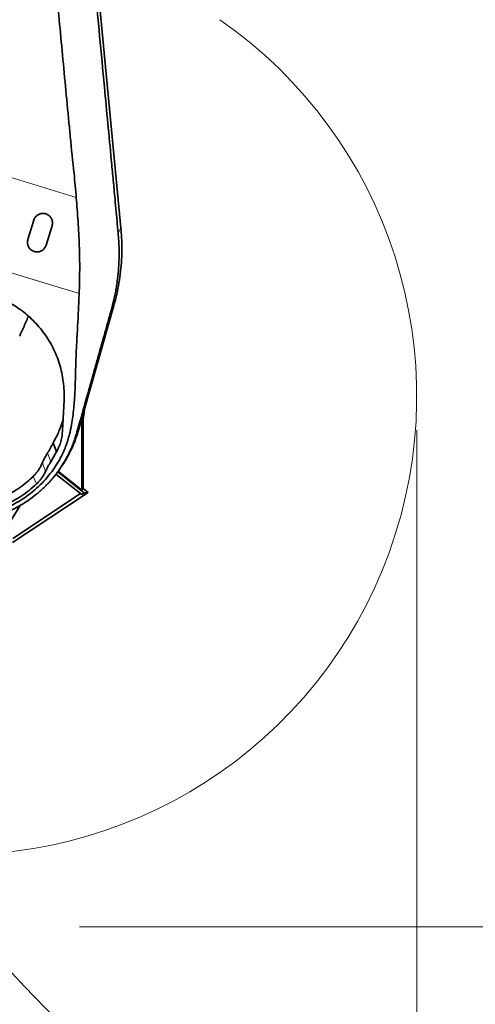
# Model space of a CAD drawing. Header units: millimetres. Extents: x 0 to 14900, y 0 to 10500.
# Tile 11 of 48: x 3845 to 4514, y 4431 to 5878. Entities that reach past the tile are written whole.
import ezdxf

# ---------------------------------------------------------------- set-up
doc = ezdxf.new("R2010")
doc.units = ezdxf.units.MM
doc.header["$LTSCALE"] = 25
doc.header["$PDSIZE"] = -1
doc.styles.add('SLDTEXTSTYLE0', font='TXT', dxfattribs={"width": 0.605})
doc.dimstyles.new('SLDDIMSTYLE0', dxfattribs={"dimtxt": 87.5, "dimasz": 87.5, "dimexe": 0, "dimexo": 0.0625, "dimgap": 21.875, "dimtad": 1, "dimdec": 0, "dimrnd": 1e-09, "dimzin": 12, "dimdsep": 46, "dimtxsty": 'SLDTEXTSTYLE0', "dimsah": 1, "dimcen": 0.09, "dimadec": 0, "dimazin": 3, "dimtfac": 1, "dimtofl": 0, "dimtmove": 0, "dimatfit": 3, "dimfxl": 1, "dimfrac": 2, "dimtolj": 1, "dimtzin": 12, "dimarcsym": 0})

# ---------------------------------------------------------------- blocks, each defined once
blk = doc.blocks.new('_D_2')
at = {"color": 7, "linetype": 'Continuous', "lineweight": 0}
for p, q in [((4428, 5274.6), (4428, 3674.6)), ((3433.9, 4045.8), (3433.9, 3674.6)), ((4428, 3712.1), (3433.9, 3712.1))]:
    blk.add_line(p, q, dxfattribs=at)
at = {"color": 7, "linetype": 'Continuous', "lineweight": 18}
for points in [[(3433.9, 3712.1), (3521.4, 3699.6), (3521.4, 3724.6)], [(4428, 3712.1), (4340.5, 3724.6), (4340.5, 3699.6)]]:
    blk.add_solid(points, dxfattribs=at)
at = {"color": 7, "linetype": 'Continuous', "lineweight": 18, "insert": (3830.7, 3824.9), "char_height": 87.5, "attachment_point": 1, "style": 'SLDTEXTSTYLE0'}
blk.add_mtext('994', dxfattribs=at)
blk = doc.blocks.new('_D_3')
at = {"color": 7, "linetype": 'Continuous', "lineweight": 0}
for p, q in [((6281.4, 5372.6), (6281.4, 3420.5)), ((3433.9, 4045.8), (3433.9, 3420.5)), ((6281.4, 3458), (3433.9, 3458))]:
    blk.add_line(p, q, dxfattribs=at)
at = {"color": 7, "linetype": 'Continuous', "lineweight": 18}
for points in [[(3433.9, 3458), (3521.4, 3445.5), (3521.4, 3470.5)], [(6281.4, 3458), (6193.9, 3470.5), (6193.9, 3445.5)]]:
    blk.add_solid(points, dxfattribs=at)
at = {"color": 7, "linetype": 'Continuous', "lineweight": 18, "insert": (4723.9, 3570.8), "char_height": 87.5, "attachment_point": 1, "style": 'SLDTEXTSTYLE0'}
blk.add_mtext('2848', dxfattribs=at)
blk = doc.blocks.new('_D_4')
at = {"color": 7, "linetype": 'Continuous', "lineweight": 0}
for p, q in [((3932.7, 4544.6), (6444, 4544.6)), ((6406.5, 4015.9), (6406.5, 4544.6)), ((4924.6, 4015.9), (6444, 4015.9))]:
    blk.add_line(p, q, dxfattribs=at)
at = {"color": 7, "linetype": 'Continuous', "lineweight": 18}
for points in [[(6406.5, 4544.6), (6394, 4457.1), (6419, 4457.1)], [(6406.5, 4015.9), (6419, 4103.4), (6394, 4103.4)]]:
    blk.add_solid(points, dxfattribs=at)
at = {"color": 7, "linetype": 'Continuous', "lineweight": 18, "insert": (6293.7, 4180), "char_height": 87.5, "attachment_point": 1, "rotation": 90, "style": 'SLDTEXTSTYLE0'}
blk.add_mtext('529', dxfattribs=at)
blk = doc.blocks.new('_D_5')
at = {"color": 7, "linetype": 'Continuous', "lineweight": 0}
for p, q in [((3803.9, 7856.4), (6724.2, 7856.4)), ((6686.7, 7856.4), (6686.7, 4544.6)), ((3932.7, 4544.6), (6724.2, 4544.6))]:
    blk.add_line(p, q, dxfattribs=at)
at = {"color": 7, "linetype": 'Continuous', "lineweight": 18}
for points in [[(6686.7, 7856.4), (6674.2, 7768.9), (6699.2, 7768.9)], [(6686.7, 4544.6), (6699.2, 4632.1), (6674.2, 4632.1)]]:
    blk.add_solid(points, dxfattribs=at)
at = {"color": 7, "linetype": 'Continuous', "lineweight": 18, "insert": (6573.9, 6066.8), "char_height": 87.5, "attachment_point": 1, "rotation": 90, "style": 'SLDTEXTSTYLE0'}
blk.add_mtext('3312', dxfattribs=at)

msp = doc.modelspace()

# ---------------------------------------------------------------- linework, layer by layer
at = {"color": 7, "linetype": 'Continuous', "lineweight": 35}
for p, q in [((3953.1810065, 5992.5923172), (3993.3335399, 5571.7705998)), ((3856.6109534, 5554.6049834), (3865.3821045, 5583.294126)), ((3892.1586377, 5575.1077183), (3883.3874865, 5546.4185756)), ((3982.9383263, 5457.6214403), (3930.8706303, 5274.3161789)), ((3909.7358105, 5318.8427461), (3907.6204409, 5274.105402)), ((3905.548425, 5281.6126001), (3908.3584662, 5289.7136881)), ((3935.8124999, 5291.6130292), (3935.8625367, 5291.8902751)), ((3935.8124999, 5186.4661696), (3935.8124999, 5291.6130292)), ((3937.9077461, 5291.4252017), (3935.8124999, 5291.6130292)), ((3937.9077461, 5291.4252017), (3937.9077461, 5188.817468)), ((3907.6204409, 5274.105402), (3907.2052496, 5268.4383342)), ((3898.7345675, 5242.609242), (3893.5138073, 5255.7767526)), ((3890.2847935, 5228.1680102), (3897.8813575, 5240.9839264)), ((3897.8813575, 5240.9839264), (3898.7345675, 5242.609242)), ((3882.5739903, 5214.0735949), (3882.5796281, 5214.0862002)), ((3939.551658, 5182.4539431), (3900.5278808, 5213.494857)), ((3935.8124999, 5186.4661696), (3901.0234271, 5214.1386476)), ((3902.7067291, 5216.3593067), (3904.5331899, 5218.96476)), ((3897.8746479, 5210.0479001), (3934.0715295, 5181.2556004)), ((3945.1905126, 5183.024494), (3833.8761232, 5109.3471069)), ((3935.7382004, 5179.9298706), (3939.551658, 5182.4539431)), ((3937.9077461, 5188.817468), (3935.8124999, 5186.4661696)), ((3937.9077461, 5188.817468), (3945.1905126, 5183.024494)), ((3945.1905126, 5183.024494), (3939.551658, 5182.4539431)), ((3934.0715295, 5181.2556004), (3834.2630897, 5115.1938352)), ((3934.0715295, 5181.2556004), (3935.7382004, 5179.9298706)), ((3845.135719, 5163.7766086), (3820.2461406, 5123.3191764))]:
    msp.add_line(p, q, dxfattribs=at)
at = {"color": 8, "linetype": 'Continuous', "lineweight": 18}
for p, q in [((3765.8675685, 5666.0718956), (3927.7393005, 5616.7128437)), ((3989.2771861, 5564.2981272), (3993.3335399, 5571.7705998)), ((3931.9584303, 5475.2190359), (3724.0115523, 5538.6276411)), ((3979.4554576, 5452.3056055), (3982.9383263, 5457.6214403)), ((3907.7469801, 5276.7815433), (3905.548425, 5281.6126001)), ((3928.3022639, 5270.3961311), (3930.8706303, 5274.3161789)), ((3890.2847935, 5228.1680102), (3885.4637975, 5241.0509699))]:
    msp.add_line(p, q, dxfattribs=at)
at = {"color": 7, "linetype": 'Continuous', "lineweight": 35, "flags": 128}
msp.add_lwpolyline([(3939.9863649, 5306.4082867), (3939.1935824, 5299.5897978), (3937.9077461, 5291.4252017)], dxfattribs=at)
at = {"color": 8, "linetype": 'Continuous', "lineweight": 18, "flags": 128}
msp.add_lwpolyline([(3864.5997717, 5206.8201864), (3866.9455055, 5201.1314575), (3868.864942, 5196.4766573), (3869.2897673, 5195.4464919)], dxfattribs=at)
at = {"color": 7, "linetype": 'Continuous', "lineweight": 18}
for centre, radius, start, end in [((3753.8725798, 5324.5923172), 2531.789341, 5, 155), ((3753.8725798, 5324.5923172), 674.1037546, 265.1673008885, 55.1673008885), ((4874.5916151, 5422.6425278), 1406.789341, 213.1733009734, 5)]:
    msp.add_arc(centre, radius, start, end, dxfattribs=at)
at = {"color": 7, "linetype": 'Continuous', "lineweight": 35}
for points, knots in [([(3906.739666, 6461.6764785), (3906.8677343, 6459.9572521), (3907.125197, 6456.5009954), (3907.6759239, 6449.8407455), (3908.3947425, 6441.7731402), (3909.2788196, 6432.38165), (3910.1717642, 6422.9894672), (3911.0474198, 6413.5935278), (3911.8856592, 6404.216413), (3912.9714188, 6391.7525104), (3914.8165406, 6369.9934619), (3917.4293406, 6338.9426061), (3920.6385026, 6301.6053345), (3923.8848056, 6264.2260527), (3927.1817318, 6226.8202994), (3930.5331907, 6189.4098627), (3933.9427303, 6151.998649), (3937.414013, 6114.5929672), (3940.9275268, 6077.2487917), (3944.4596044, 6039.9692018), (3949.1724987, 5990.3257549), (3957.3668358, 5903.3668204), (3966.0834493, 5810.9420948), (3974.1191821, 5725.4241827), (3978.3541857, 5680.7014138), (3981.7510843, 5644.9413747), (3983.9970041, 5621.063385), (3985.9259084, 5600.1309129), (3987.5730733, 5582.1772001), (3988.7093019, 5570.2562086), (3989.2771861, 5564.2981272)], [0, 0, 0, 0, 0.0058971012, 0.0118552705, 0.0222948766, 0.032751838, 0.0432522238, 0.053748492, 0.0641267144, 0.0745069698, 0.0953378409, 0.1368873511, 0.1784456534, 0.220038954, 0.2616486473, 0.3032012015, 0.3447798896, 0.3864340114, 0.4281074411, 0.4696572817, 0.5112076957, 0.5943066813, 0.7605046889, 0.8203731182, 0.8802432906, 0.9101758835, 0.9401061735, 0.9600763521, 0.980046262, 1, 1, 1, 1]), ([(3927.7393005, 5616.7128437), (3927.2488529, 5622.5367156), (3926.2679404, 5634.1846643), (3923.136206, 5663.9619108), (3918.8023481, 5706.0870362), (3912.1621512, 5777.1755608), (3903.8788141, 5864.8250945), (3894.0125368, 5966.7761669), (3884.6644998, 6066.5099638), (3878.358681, 6131.4812061), (3875.2057736, 6163.9668056)], [0, 0, 0, 0, 0.0318915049, 0.0637841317, 0.1633788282, 0.2629738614, 0.4533860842, 0.6437987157, 0.821899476, 1, 1, 1, 1]), ([(3927.7393005, 5616.7128437), (3928.2012398, 5610.7952397), (3929.1259935, 5598.948823), (3930.350432, 5581.2160472), (3931.3809016, 5563.4731431), (3932.1800345, 5545.749276), (3932.6956847, 5528.0106306), (3932.7955412, 5510.3243277), (3932.5021782, 5492.6876736), (3932.1398504, 5481.0474031), (3931.9584303, 5475.2190359)], [0, 0, 0, 0, 0.1238096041, 0.2478537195, 0.3718966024, 0.4968361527, 0.6217723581, 0.7477265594, 0.8736848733, 1, 1, 1, 1]), ([(3865.3821045, 5583.294126), (3865.4450677, 5583.4903194), (3865.7475049, 5584.4327147), (3866.4994257, 5586.077341), (3867.836646, 5588.0542343), (3869.5092218, 5589.7904965), (3871.4270151, 5591.1998524), (3873.5716834, 5592.2721445), (3875.8332134, 5592.9575277), (3878.1943182, 5593.2552332), (3880.5400632, 5593.1549876), (3882.8533424, 5592.6607318), (3885.0274524, 5591.7979059), (3887.0441593, 5590.5752566), (3888.8139617, 5589.0477837), (3890.3184779, 5587.2307365), (3891.4917718, 5585.2018971), (3892.3179961, 5582.9839213), (3892.7604983, 5580.6700624), (3892.8053168, 5578.2909838), (3892.5362988, 5576.4331019), (3892.2379768, 5575.3861553), (3892.1586377, 5575.1077183)], [0, 0, 0, 0, 0.0141606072, 0.0680190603, 0.1234558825, 0.1770029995, 0.2321364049, 0.2851014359, 0.3396312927, 0.3921031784, 0.4461119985, 0.4983295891, 0.5520614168, 0.604293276, 0.6580264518, 0.7105077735, 0.7644879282, 0.8173896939, 0.8717983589, 0.9251881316, 0.9801036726, 1, 1, 1, 1]), ([(3989.2771861, 5564.2981272), (3989.6046761, 5560.4578648), (3990.2601224, 5552.7718733), (3990.6872663, 5541.1842352), (3990.7174134, 5529.5838381), (3990.3553296, 5519.1002047), (3989.5568428, 5506.9847612), (3988.3860462, 5496.0140929), (3986.7621691, 5485.0864343), (3985.3103328, 5476.8852574), (3983.6134022, 5468.6809546), (3981.6914798, 5460.4840987), (3980.2011388, 5455.0330154), (3979.4554576, 5452.3056055)], [0, 0, 0, 0, 0.101336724, 0.2028176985, 0.3047339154, 0.4068759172, 0.4804228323, 0.6278280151, 0.7016829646, 0.7760784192, 0.8505365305, 0.9252170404, 1, 1, 1, 1]), ([(3993.3323484, 5571.770487), (3993.7320665, 5566.8714075), (3994.5315095, 5557.0731635), (3994.8618971, 5541.5203415), (3994.4195084, 5525.1674176), (3992.9955764, 5508.0598965), (3990.6162661, 5491.0623612), (3987.3631755, 5474.2033966), (3984.4125079, 5463.1487808), (3982.9372465, 5457.6217444)], [0, 0, 0, 0, 0.1279083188, 0.2558188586, 0.4046699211, 0.5535174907, 0.7023573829, 0.8511860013, 1, 1, 1, 1]), ([(3883.3874865, 5546.4185756), (3883.1701314, 5545.7991552), (3882.7311603, 5544.5481718), (3881.6758057, 5542.6886491), (3880.2623981, 5540.8895737), (3878.4684902, 5539.277672), (3876.416031, 5537.9911104), (3874.1995754, 5537.0850858), (3871.848535, 5536.5666687), (3869.4954307, 5536.4547676), (3867.1497282, 5536.7389043), (3864.9291656, 5537.3936182), (3862.8380091, 5538.4088435), (3860.9644018, 5539.7349845), (3859.3194566, 5541.3624381), (3857.9665443, 5543.2312775), (3856.9265602, 5545.3226597), (3856.3309738, 5547.2842099), (3856.0508595, 5549.0334631), (3855.9653474, 5550.7011873), (3856.0876068, 5552.5847577), (3856.4352795, 5553.9268461), (3856.6109534, 5554.6049834)], [0, 0, 0, 0, 0.0451679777, 0.0912213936, 0.1465123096, 0.2017982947, 0.2556632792, 0.3111599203, 0.3638201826, 0.4180780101, 0.4695583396, 0.5225633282, 0.5735389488, 0.625971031, 0.6773815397, 0.7302217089, 0.7827692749, 0.8367712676, 0.8704997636, 0.9045916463, 0.9517915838, 1, 1, 1, 1]), ([(3931.9584303, 5475.2190359), (3931.6219424, 5467.2459265), (3930.6124087, 5443.3249387), (3928.6371863, 5411.4711953), (3927.2177382, 5379.4577576), (3926.5618209, 5355.27638), (3925.975813, 5335.0210323), (3925.0747659, 5318.8375925), (3924.0891887, 5306.7046244), (3922.6956592, 5294.6006551), (3920.693201, 5281.8936539), (3918.1838046, 5270.1562909), (3915.2008335, 5259.4249815), (3912.1148822, 5250.3248347), (3908.7452408, 5242.1264526), (3905.1918668, 5234.8318997), (3900.5071746, 5226.3799763), (3893.8889323, 5216.2741655), (3884.9562082, 5204.851109), (3874.9419475, 5194.0556803), (3864.0809546, 5184.2678907), (3852.4126807, 5175.4877211), (3840.1266848, 5167.7932717), (3827.0164553, 5161.0672226), (3813.5039979, 5155.5565352), (3799.6332856, 5151.2318902), (3785.6079381, 5148.1081861), (3771.1528374, 5146.1330541), (3756.734356, 5145.3926244), (3742.382319, 5145.8440345), (3728.2927453, 5147.4432293), (3714.1913265, 5150.2019486), (3700.5473214, 5154.1482801), (3690.0251381, 5157.907997), (3684.3507773, 5160.6400873), (3682.8148711, 5161.3795952)], [0, 0, 0, 0, 0.04841957, 0.1452687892, 0.193692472, 0.2428509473, 0.292008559, 0.3166095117, 0.3412089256, 0.3658992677, 0.3905870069, 0.4193354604, 0.438779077, 0.4582341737, 0.477668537, 0.4925382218, 0.5074085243, 0.5361726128, 0.5654626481, 0.5947504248, 0.6245816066, 0.652917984, 0.6817830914, 0.7106478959, 0.7400638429, 0.7677509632, 0.7959526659, 0.8241540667, 0.8528930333, 0.8800027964, 0.9076109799, 0.935218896, 0.9633451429, 0.9900784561, 1, 1, 1, 1]), ([(3800.4203373, 5474.002205), (3804.3679502, 5472.6966389), (3812.2631982, 5470.0854994), (3823.7565391, 5464.9347112), (3834.9041753, 5458.8775692), (3845.4844493, 5451.922574), (3855.3387016, 5444.2292184), (3864.5159689, 5435.8068682), (3873.0295678, 5426.6146812), (3880.8038238, 5416.7204161), (3887.7130834, 5406.2767584), (3893.785862, 5395.2675468), (3898.9651937, 5383.7379668), (3903.272687, 5371.5726412), (3906.5863136, 5358.9333772), (3908.8389156, 5345.776782), (3910.0315651, 5332.3733693), (3909.8343957, 5323.3529705), (3909.7358105, 5318.8427461)], [0, 0, 0, 0, 0.059768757, 0.1195378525, 0.1810744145, 0.2426118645, 0.3023674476, 0.3621239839, 0.423538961, 0.4849552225, 0.5461544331, 0.6073547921, 0.6701895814, 0.7330255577, 0.798823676, 0.8646228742, 0.9323110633, 1, 1, 1, 1]), ([(3844.5780521, 5412.9008975), (3845.1939781, 5414.2747779), (3847.0202272, 5418.3483962), (3850.0317995, 5425.1139956), (3853.6002249, 5433.1536248), (3856.0896653, 5438.7703479), (3857.3864599, 5441.7249392), (3857.5123006, 5442.0116521)], [0, 0, 0, 0, 0.1424309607, 0.4223143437, 0.6979060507, 0.9706848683, 1, 1, 1, 1]), ([(3979.4554576, 5452.3056055), (3977.823061, 5446.5201672), (3974.5581751, 5434.9489615), (3969.6998451, 5417.6705153), (3964.8630865, 5400.4375528), (3959.9070095, 5382.7513627), (3954.8380257, 5364.6319282), (3949.6269186, 5346.0110707), (3944.8120693, 5328.8429017), (3940.3471324, 5313.0312708), (3936.9382909, 5301.0537382), (3934.1972155, 5291.440182), (3932.1586178, 5284.2489933), (3930.1551703, 5277.1249844), (3928.9184947, 5272.6339813), (3928.3022639, 5270.3961311)], [0, 0, 0, 0, 0.0947718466, 0.1895490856, 0.2844852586, 0.3794237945, 0.4825350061, 0.5856442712, 0.6887167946, 0.7664249, 0.8441632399, 0.8832095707, 0.9224156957, 0.9613400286, 1, 1, 1, 1]), ([(3928.3022639, 5270.3961311), (3927.6444266, 5268.1121554), (3926.3267152, 5263.5371318), (3923.8746442, 5256.5130864), (3920.6005271, 5248.2234658), (3916.2624544, 5238.8207851), (3910.1416763, 5227.5479131), (3902.5914822, 5215.8346043), (3893.333777, 5203.8027491), (3882.9703421, 5192.4802507), (3871.6646659, 5182.0709804), (3859.6126547, 5172.737137), (3846.8143232, 5164.4215324), (3833.2023614, 5157.139906), (3819.0495878, 5151.0551011), (3804.6127736, 5146.2438347), (3789.8718009, 5142.6379334), (3774.7236751, 5140.253528), (3759.4616518, 5139.1533768), (3744.3479236, 5139.3256704), (3729.3448692, 5140.7210424), (3714.3662661, 5143.3671624), (3699.696728, 5147.3032519), (3687.5676295, 5151.4703955), (3680.6013254, 5154.7164543), (3678.1254151, 5155.8701435)], [0, 0, 0, 0, 0.02439500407, 0.04886554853, 0.0733154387, 0.11120901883, 0.14910309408, 0.19740023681, 0.24569724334, 0.29539948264, 0.34510096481, 0.39332100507, 0.44154145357, 0.49119397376, 0.5408469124, 0.58855281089, 0.63625887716, 0.6853725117, 0.73448579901, 0.78181718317, 0.82914802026, 0.87785386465, 0.92655936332, 0.97389829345, 1, 1, 1, 1]), ([(3893.5138073, 5255.7767526), (3895.2181385, 5258.7828486), (3898.4143402, 5264.4203031), (3902.3977155, 5273.0763655), (3904.4967134, 5278.7631921), (3905.548425, 5281.6126001)], [0, 0, 0, 0, 0.3630580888, 0.6808576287, 1, 1, 1, 1]), ([(3903.1339063, 5252.1951628), (3904.1022099, 5254.8016071), (3906.0581396, 5260.066507), (3906.8203696, 5265.6294067), (3907.2052496, 5268.4383342)], [0, 0, 0, 0, 0.4950605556, 1, 1, 1, 1]), ([(3930.8699895, 5274.3163594), (3929.8409324, 5270.9127263), (3927.7829742, 5264.1059759), (3923.5074795, 5252.9617894), (3917.9709306, 5240.9858979), (3911.4869359, 5229.2159569), (3906.6023045, 5222.1330623), (3904.4538799, 5219.0177678)], [0, 0, 0, 0, 0.1732826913, 0.3465391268, 0.5811989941, 0.8157972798, 1, 1, 1, 1]), ([(3885.4637975, 5241.0509699), (3886.2173053, 5242.2972044), (3887.7243205, 5244.7896727), (3890.4671842, 5249.6694891), (3892.3155922, 5253.3748093), (3893.5138073, 5255.7767526)], [0, 0, 0, 0, 0.2602228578, 0.5204455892, 1, 1, 1, 1]), ([(3877.854831, 5226.2933548), (3878.47146, 5227.7085975), (3880.6844553, 5232.787706), (3883.4609472, 5237.5881335), (3885.4637975, 5241.0509699)], [0, 0, 0, 0, 0.2786399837, 1, 1, 1, 1]), ([(3898.7345675, 5242.609242), (3898.7584119, 5242.656443), (3900.3447929, 5245.7967393), (3901.7499095, 5249.0201764), (3903.1339063, 5252.1951628)], [0, 0, 0, 0, 0.0150307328, 1, 1, 1, 1]), ([(3877.854831, 5226.2933548), (3877.170671, 5224.7790636), (3875.7976077, 5221.739983), (3873.2475658, 5217.3799844), (3870.3261855, 5213.1921149), (3867.4074089, 5209.6671545), (3865.399107, 5207.6307192), (3864.5997717, 5206.8201864)], [0, 0, 0, 0, 0.2101895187, 0.4218362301, 0.6380956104, 0.8559564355, 1, 1, 1, 1]), ([(3882.5796281, 5214.0862002), (3883.7221752, 5216.5109972), (3886.0039241, 5221.3534913), (3888.8592325, 5225.8987253), (3890.2847935, 5228.1680102)], [0, 0, 0, 0, 0.5007330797, 1, 1, 1, 1]), ([(3869.2897491, 5195.4465359), (3870.4777337, 5196.6200534), (3872.8619565, 5198.9752414), (3876.056115, 5202.8936245), (3878.9423902, 5207.0946792), (3881.0833064, 5210.8667744), (3882.1893848, 5213.2462157), (3882.5739903, 5214.0735949)], [0, 0, 0, 0, 0.2162332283, 0.43396874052, 0.65643571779, 0.88053585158, 1, 1, 1, 1]), ([(3692.7288143, 5173.2189701), (3693.1287217, 5173.0326832), (3697.528475, 5170.9831679), (3706.3462266, 5168.0300884), (3719.1303457, 5164.5135148), (3732.2228231, 5162.1944841), (3745.4526385, 5160.950186), (3758.6921255, 5160.8366003), (3771.8540817, 5161.8661635), (3784.8634287, 5163.9880609), (3797.6536398, 5167.17517), (3810.1507592, 5171.4159554), (3822.2675899, 5176.7187715), (3833.9485158, 5183.020532), (3845.0652899, 5190.2642267), (3855.3669705, 5198.1569598), (3861.5918071, 5203.9977841), (3864.5997717, 5206.8201864)], [0, 0, 0, 0, 0.00712929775, 0.07843605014, 0.14977686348, 0.2213766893, 0.29297620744, 0.36431659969, 0.43507718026, 0.5060874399, 0.57710121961, 0.64786661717, 0.71911673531, 0.79061137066, 0.86211171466, 0.93336964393, 1, 1, 1, 1]), ([(3869.2894903, 5195.4468925), (3865.7097381, 5192.2434), (3858.5636401, 5185.8484123), (3846.8137115, 5177.4494679), (3834.4426983, 5170.0266358), (3821.4602521, 5163.7172094), (3807.9861395, 5158.544411), (3794.1138089, 5154.5550839), (3779.9488563, 5151.7758673), (3765.5962753, 5150.2292063), (3751.1629025, 5149.9257238), (3736.758178, 5150.8707196), (3722.4829999, 5153.0444711), (3708.4691492, 5156.4829589), (3696.22846, 5160.4693319), (3688.9133163, 5163.7855922), (3685.9703736, 5165.119751)], [0, 0, 0, 0, 0.0745770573, 0.1488748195, 0.2228859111, 0.2966106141, 0.3700588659, 0.4432479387, 0.5162040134, 0.5889595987, 0.6615542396, 0.7340318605, 0.8064406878, 0.8788305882, 0.9512525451, 1, 1, 1, 1])]:
    msp.add_open_spline(points, degree=3, knots=knots, dxfattribs=at)
at = {"color": 8, "linetype": 'Continuous', "lineweight": 18}
msp.add_open_spline([(3882.5796281, 5214.0862002), (3881.7273049, 5216.2808872), (3880.846886, 5218.5479191), (3879.2723636, 5222.6177551), (3878.549606, 5224.4918339), (3877.854831, 5226.2933548)], degree=3, knots=[0, 0, 0, 0, 0.5401291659, 0.5579337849, 1, 1, 1, 1], dxfattribs=at)
at = {"color": 7, "linetype": 'Continuous', "lineweight": 0}
msp.add_point((4427.9763344, 5324.5923172), dxfattribs=at)

# ---------------------------------------------------------------- dimensions: what is measured, and where the dimension line sits
at = {"color": 7, "linetype": 'Continuous', "lineweight": 18}
for base, p1, picture, middle in [((6686.6938051, 4544.5923172), (3753.8725798, 7856.3816582), '_D_5', (6686.6938051, 6200.4869877)), ((6406.5140463, 4544.5923172), (4874.5916151, 4015.8531868), '_D_4', (6406.5140463, 4280.222752))]:
    dim = msp.add_linear_dim(base=base, p1=p1, p2=(3882.6725798, 4544.5923172), angle=90, dimstyle='SLDDIMSTYLE0', dxfattribs=at)
    dim.commit()
    dim.dimension.update_dxf_attribs({"geometry": picture, "text_midpoint": middle, "dimtype": 160})
for base, p1, picture, middle in [((3433.8725798, 3458.0068918), (6281.3809561, 5422.6425278), '_D_3', (4857.6267679, 3458.0068918)), ((3433.8725798, 3712.0923172), (4427.9763344, 5324.5923172), '_D_2', (3930.9244571, 3712.0923172))]:
    dim = msp.add_linear_dim(base=base, p1=p1, p2=(3433.8725798, 4095.7923172), dimstyle='SLDDIMSTYLE0', dxfattribs=at)
    dim.commit()
    dim.dimension.update_dxf_attribs({"geometry": picture, "text_midpoint": middle, "dimtype": 160})

doc.saveas('drawing.dxf')
